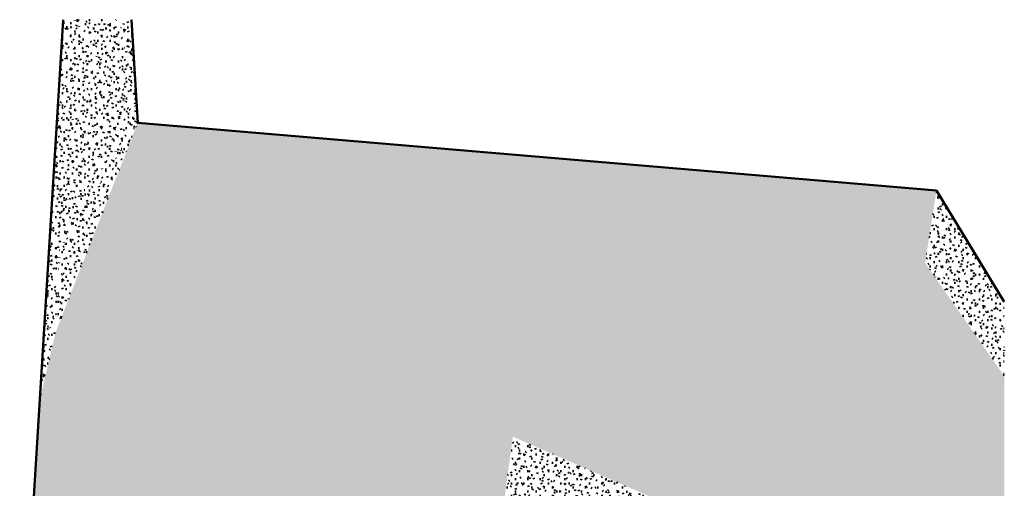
# Model space of a CAD drawing. Header units: millimetres. Extents: x -44271 to 51900, y -56710 to 25730.
# Tile 61 of 61: x 27675 to 51900, y 14203 to 25730. Entities that reach past the tile are written whole.
import ezdxf

# ---------------------------------------------------------------- set-up
doc = ezdxf.new("R2010")
doc.units = ezdxf.units.MM
doc.layers.add('A-DETL-MBND', color=5, linetype='Continuous', lineweight=50)

msp = doc.modelspace()

# ---------------------------------------------------------------- hatches: boundary and pattern name
at = {"layer": 'A-DETL-MBND'}
h = msp.add_hatch(dxfattribs=at)
h.set_pattern_fill('FP_239', color=256, style=0, pattern_type=2)
h.set_pattern_definition([(0.10552, (-13.74, 14.15), (406.03738, 102.25096), [33.498, -271.03, 33.498, -1895.181]), (0.10552, (-13.74, 14.15), (406.03738, 102.25096), [-338.026, -271.03, 33.498, -575.558, -1015.094]), (0.10552, (-13.74, 14.15), (406.03738, 102.25096), [-1218.113, 33.498, -271.03, 33.498, -677.068]), (0.10552, (-13.74, 14.15), (406.03738, 102.25096), [-1556.14, -169.521, 33.498, -474.049]), (120.028, (138.53, 65.18), (-290.92946, 300.3302), [33.47, -270.802, 33.47, -1893.588]), (120.028, (138.53, 65.18), (-290.92946, 300.3302), [-337.742, -270.802, 33.47, -575.075, -1014.241]), (120.028, (138.53, 65.18), (-290.92946, 300.3302), [-1217.089, 33.47, -270.802, 33.47, -676.499]), (120.028, (138.53, 65.18), (-290.92946, 300.3302), [-1554.831, -169.378, 33.47, -473.65]), (240.025, (189.28, 268.28), (-115.109, -402.58312), [33.523, -271.235, -1930.134]), (240.025, (189.28, 268.28), (-115.109, -402.58312), [-304.758, 33.523, -271.235, -1625.376]), (240.025, (189.28, 268.28), (-115.109, -402.58312), [-609.516, 33.523, -575.993, -1015.86]), (240.025, (189.28, 268.28), (-115.109, -402.58312), [-1219.032, 33.523, -271.235, -711.102]), (240.025, (189.28, 268.28), (-115.109, -402.58312), [-1523.79, 33.523, -169.649, -507.93]), (240.025, (189.28, 268.28), (-115.109, -402.58312), [-1726.962, 33.523, -474.407])])
h.paths.add_polyline_path([(30579.1, 23192.4), (29025.8, 25730.1), (28746.2, 25730.1), (28596.1, 23305.9), (29922.2, 23230)])
h = msp.add_hatch(dxfattribs=at)
h.set_pattern_fill('FP_249', color=256, style=0, pattern_type=2)
h.set_pattern_definition([(0.0941, (108.04, -27.75), (405.10663, 102.24347), [33.421, -270.409, 33.421, -1890.839]), (0.0941, (108.04, -27.75), (405.10663, 102.24347), [-337.252, -270.409, 33.421, -574.24, -1012.769]), (0.0941, (108.04, -27.75), (405.10663, 102.24347), [-1215.322, 33.421, -270.409, 33.421, -675.517]), (0.0941, (108.04, -27.75), (405.10663, 102.24347), [-1552.574, -169.132, 33.421, -472.963]), (119.95, (259.95, 23.29), (-290.26354, 300.6108), [33.472, -270.821, 33.472, -1893.719]), (119.95, (259.95, 23.29), (-290.26354, 300.6108), [-337.766, -270.821, 33.472, -575.114, -1014.311]), (119.95, (259.95, 23.29), (-290.26354, 300.6108), [-1217.173, 33.472, -270.821, 33.472, -676.546]), (119.95, (259.95, 23.29), (-290.26354, 300.6108), [-1554.939, -169.39, 33.472, -473.683]), (240.097, (310.59, 226.53), (-114.8466, -402.85615), [33.52, -271.206, -1929.93]), (240.097, (310.59, 226.53), (-114.8466, -402.85615), [-304.726, 33.52, -271.206, -1625.204]), (240.097, (310.59, 226.53), (-114.8466, -402.85615), [-609.452, 33.52, -575.932, -1015.753]), (240.097, (310.59, 226.53), (-114.8466, -402.85615), [-1218.903, 33.52, -271.206, -711.027]), (240.097, (310.59, 226.53), (-114.8466, -402.85615), [-1523.629, 33.52, -169.631, -507.876]), (240.097, (310.59, 226.53), (-114.8466, -402.85615), [-1726.78, 33.52, -474.357])])
h.paths.add_polyline_path([(30579.1, 23192.4), (30136.8, 25730.1), (29025.8, 25730.1), (29110.8, 25591.3)])
h = msp.add_hatch(dxfattribs=at)
h.set_pattern_fill('FP_240', color=256, style=0, pattern_type=2)
h.set_pattern_definition([(356.616, (10494.63, 1306.15), (334.61563, 81.43944), [27.654, -223.746, -1592.199]), (356.616, (10494.63, 1306.15), (334.61563, 81.43944), [-251.4, 27.654, -223.746, -1340.799]), (356.616, (10494.63, 1306.15), (334.61563, 81.43944), [-502.8, 27.654, -475.146, -838]), (356.616, (10494.63, 1306.15), (334.61563, 81.43944), [-1005.6, 27.654, -223.746, -586.6]), (356.616, (10494.63, 1306.15), (334.61563, 81.43944), [-1256.999, 27.654, -139.946, -419]), (356.616, (10494.63, 1306.15), (334.61563, 81.43944), [-1424.599, 27.654, -391.346]), (114.893, (10620.11, 1349.34), (-239.75385, 314.21899), [32.792, -265.315, -1888.008]), (114.893, (10620.11, 1349.34), (-239.75385, 314.21899), [-298.106, 32.792, -265.315, -1589.901]), (114.893, (10620.11, 1349.34), (-239.75385, 314.21899), [-596.213, 32.792, -563.421, -993.688]), (114.893, (10620.11, 1349.34), (-239.75385, 314.21899), [-1192.426, 32.792, -265.315, -695.582]), (114.893, (10620.11, 1349.34), (-239.75385, 314.21899), [-1490.532, 32.792, -165.946, -496.844]), (114.893, (10620.11, 1349.34), (-239.75385, 314.21899), [-1689.27, 32.792, -464.052]), (243.85, (10661.935, 1549.32), (-94.86058, -395.65915), [31.319, -253.396, -1803.194]), (243.85, (10661.935, 1549.32), (-94.86058, -395.65915), [-284.715, 31.319, -253.396, -1518.479]), (243.85, (10661.935, 1549.32), (-94.86058, -395.65915), [-569.43, 31.319, -538.111, -949.049]), (243.85, (10661.935, 1549.32), (-94.86058, -395.65915), [-1138.859, 31.319, -253.396, -664.335]), (243.85, (10661.935, 1549.32), (-94.86058, -395.65915), [-1423.574, 31.319, -158.491, -474.525]), (243.85, (10661.935, 1549.32), (-94.86058, -395.65915), [-1613.384, 31.319, -443.206])])
h.paths.add_polyline_path([(30579.1, 23192.4), (30348.6, 25730.1), (30136.8, 25730.1)])
h = msp.add_hatch(dxfattribs=at)
h.set_pattern_fill('FP_241', color=256, style=0, pattern_type=2)
h.set_pattern_definition([(359.95812, (2465.31, 22.27), (390.89216, 101.3143), [32.249, -260.92, 32.249, -1824.487]), (359.95812, (2465.31, 22.27), (390.89216, 101.3143), [-325.417, -260.92, 32.249, -554.089, -977.229]), (359.95812, (2465.31, 22.27), (390.89216, 101.3143), [-1172.675, 32.249, -260.92, 32.249, -651.812]), (359.95812, (2465.31, 22.27), (390.89216, 101.3143), [-1498.093, -163.197, 32.249, -456.366]), (119.034, (2611.9, 72.96), (-280.0741, 301.35816), [33.223, -268.804, 33.223, -1879.615]), (119.034, (2611.9, 72.96), (-280.0741, 301.35816), [-335.25, -268.804, 33.223, -570.831, -1006.757]), (119.034, (2611.9, 72.96), (-280.0741, 301.35816), [-1208.108, 33.223, -268.804, 33.223, -671.507]), (119.034, (2611.9, 72.96), (-280.0741, 301.35816), [-1543.358, -168.128, 33.223, -470.156]), (240.946, (2660.76, 276.12), (-110.81423, -402.67103), [33.202, -268.637, -1911.652]), (240.946, (2660.76, 276.12), (-110.81423, -402.67103), [-301.84, 33.202, -268.637, -1609.812]), (240.946, (2660.76, 276.12), (-110.81423, -402.67103), [-603.68, 33.202, -570.477, -1006.133]), (240.946, (2660.76, 276.12), (-110.81423, -402.67103), [-1207.359, 33.202, -268.637, -704.293]), (240.946, (2660.76, 276.12), (-110.81423, -402.67103), [-1509.199, 33.202, -168.024, -503.066]), (240.946, (2660.76, 276.12), (-110.81423, -402.67103), [-1710.425, 33.202, -469.864])])
h.paths.add_polyline_path([(30579.1, 23192.4), (30425.6, 25730.1), (30348.6, 25730.1), (30568.8, 23305.9)])
h = msp.add_hatch(dxfattribs=at)
h.set_pattern_fill('FP_251', color=256, style=0, pattern_type=2)
h.set_pattern_definition([(0.0051, (31.77, -1.41), (405.99397, 101.63607), [33.495, -271.001, 33.495, -1894.979]), (0.0051, (31.77, -1.41), (405.99397, 101.63607), [-337.99, -271.001, 33.495, -575.497, -1014.986]), (0.0051, (31.77, -1.41), (405.99397, 101.63607), [-1217.983, 33.495, -271.001, 33.495, -676.996]), (0.0051, (31.77, -1.41), (405.99397, 101.63607), [-1555.973, -169.503, 33.495, -473.998]), (119.977, (184.01, 49.4), (-290.89997, 301.12366), [33.518, -271.194, 33.518, -1896.323]), (119.977, (184.01, 49.4), (-290.89997, 301.12366), [-338.23, -271.194, 33.518, -575.905, -1015.706]), (119.977, (184.01, 49.4), (-290.89997, 301.12366), [-1218.847, 33.518, -271.194, 33.518, -677.476]), (119.977, (184.01, 49.4), (-290.89997, 301.12366), [-1557.077, -169.623, 33.518, -474.335]), (240.026, (234.76, 252.61), (-115.09685, -402.7624), [33.521, -271.214, -1929.99]), (240.026, (234.76, 252.61), (-115.09685, -402.7624), [-304.735, 33.521, -271.214, -1625.255]), (240.026, (234.76, 252.61), (-115.09685, -402.7624), [-609.47, 33.521, -575.95, -1015.784]), (240.026, (234.76, 252.61), (-115.09685, -402.7624), [-1218.941, 33.521, -271.214, -711.049]), (240.026, (234.76, 252.61), (-115.09685, -402.7624), [-1523.676, 33.521, -169.636, -507.892]), (240.026, (234.76, 252.61), (-115.09685, -402.7624), [-1726.833, 33.521, -474.371])])
h.paths.add_polyline_path([(28870.4, 21027.5), (30579.1, 23192.4), (28596.1, 23305.9), (28509.2, 21902.1), (28851.5, 21073.2)])
h = msp.add_hatch(dxfattribs=at)
h.set_pattern_fill('FP_250', color=256, style=0, pattern_type=2)
h.set_pattern_definition([(359.91166, (98.21, 47.7), (405.7561, 100.93652), [33.475, -270.843, 33.475, -1893.87]), (359.91166, (98.21, 47.7), (405.7561, 100.93652), [-337.793, -270.843, 33.475, -575.16, -1014.392]), (359.91166, (98.21, 47.7), (405.7561, 100.93652), [-1217.271, 33.475, -270.843, 33.475, -676.6]), (359.91166, (98.21, 47.7), (405.7561, 100.93652), [-1555.063, -169.404, 33.475, -473.721]), (119.948, (250.37, 98.24), (-290.7272, 301.488), [33.528, -271.269, -1930.381]), (119.948, (250.37, 98.24), (-290.7272, 301.488), [-304.797, 33.528, -271.269, -1625.584]), (119.948, (250.37, 98.24), (-290.7272, 301.488), [-609.594, 33.528, -576.066, -1015.99]), (119.948, (250.37, 98.24), (-290.7272, 301.488), [-1219.188, 33.528, -271.269, -711.193]), (119.948, (250.37, 98.24), (-290.7272, 301.488), [-1523.985, 33.528, -169.67, -507.995]), (119.948, (250.37, 98.24), (-290.7272, 301.488), [-1727.183, 33.528, -474.467]), (240.008, (301.09, 301.29), (-115.02882, -402.42515), [33.483, -270.908, -1927.807]), (240.008, (301.09, 301.29), (-115.02882, -402.42515), [-304.391, 33.483, -270.908, -1623.416]), (240.008, (301.09, 301.29), (-115.02882, -402.42515), [-608.781, 33.483, -575.298, -1014.635]), (240.008, (301.09, 301.29), (-115.02882, -402.42515), [-1217.562, 33.483, -270.908, -710.245]), (240.008, (301.09, 301.29), (-115.02882, -402.42515), [-1521.953, 33.483, -169.444, -507.318]), (240.008, (301.09, 301.29), (-115.02882, -402.42515), [-1724.88, 33.483, -473.835])])
h.paths.add_polyline_path([(28556.8, 18033.9), (30579.1, 23192.4), (28650.6, 20054.5)])
h = msp.add_hatch(dxfattribs=at)
h.set_pattern_fill('FP_270', color=256, style=0, pattern_type=2)
h.set_pattern_definition([(359.9107, (113.86, 46.95), (405.63383, 100.93484), [33.465, -270.761, -1926.764]), (359.9107, (113.86, 46.95), (405.63383, 100.93484), [-304.226, 33.465, -270.761, -1622.538]), (359.9107, (113.86, 46.95), (405.63383, 100.93484), [-608.452, 33.465, -574.987, -1014.087]), (359.9107, (113.86, 46.95), (405.63383, 100.93484), [-1216.904, 33.465, -270.761, -709.861]), (359.9107, (113.86, 46.95), (405.63383, 100.93484), [-1521.13, 33.465, -169.352, -507.043]), (359.9107, (113.86, 46.95), (405.63383, 100.93484), [-1723.947, 33.465, -473.578]), (119.939, (265.97, 97.5), (-290.63982, 301.50824), [33.527, -271.262, 33.527, -1896.8]), (119.939, (265.97, 97.5), (-290.63982, 301.50824), [-338.315, -271.262, 33.527, -576.05, -1015.961]), (119.939, (265.97, 97.5), (-290.63982, 301.50824), [-1219.154, 33.527, -271.262, 33.527, -677.646]), (119.939, (265.97, 97.5), (-290.63982, 301.50824), [-1557.469, -169.666, 33.527, -474.454]), (240.017, (316.67, 300.55), (-114.9908, -402.44485), [33.482, -270.896, -1927.725]), (240.017, (316.67, 300.55), (-114.9908, -402.44485), [-304.378, 33.482, -270.896, -1623.347]), (240.017, (316.67, 300.55), (-114.9908, -402.44485), [-608.755, 33.482, -575.274, -1014.592]), (240.017, (316.67, 300.55), (-114.9908, -402.44485), [-1217.51, 33.482, -270.896, -710.214]), (240.017, (316.67, 300.55), (-114.9908, -402.44485), [-1521.888, 33.482, -169.437, -507.296]), (240.017, (316.67, 300.55), (-114.9908, -402.44485), [-1724.806, 33.482, -473.814])])
h.paths.add_polyline_path([(39809.9, 15472.2), (30579.1, 23192.4), (28556.8, 18033.9)])
h = msp.add_hatch(dxfattribs=at)
h.set_pattern_fill('FP_246', color=256, style=0, pattern_type=2)
h.set_pattern_definition([(1.495, (289.2, -286.87), (401.15723, 110.74577), [33.107, -267.864, -1906.145]), (1.495, (289.2, -286.87), (401.15723, 110.74577), [-300.97, 33.107, -267.864, -1605.175]), (1.495, (289.2, -286.87), (401.15723, 110.74577), [-601.941, 33.107, -568.834, -1003.234]), (1.495, (289.2, -286.87), (401.15723, 110.74577), [-1203.881, 33.107, -267.864, -702.264]), (1.495, (289.2, -286.87), (401.15723, 110.74577), [-1504.851, 33.107, -167.54, -501.617]), (1.495, (289.2, -286.87), (401.15723, 110.74577), [-1705.498, 33.107, -468.51]), (120.381, (439.64, -232.8), (-287.42992, 289.73033), [32.719, -264.726, -1883.821]), (120.381, (439.64, -232.8), (-287.42992, 289.73033), [-297.445, 32.719, -264.726, -1586.376]), (120.381, (439.64, -232.8), (-287.42992, 289.73033), [-594.891, 32.719, -562.172, -991.485]), (120.381, (439.64, -232.8), (-287.42992, 289.73033), [-1189.782, 32.719, -264.726, -694.039]), (120.381, (439.64, -232.8), (-287.42992, 289.73033), [-1487.227, 32.719, -165.578, -495.742]), (120.381, (439.64, -232.8), (-287.42992, 289.73033), [-1685.524, 32.719, -463.023]), (240.367, (489.78, -30.94), (-113.7225, -400.47473), [33.467, -270.778, -1926.884]), (240.367, (489.78, -30.94), (-113.7225, -400.47473), [-304.245, 33.467, -270.778, -1622.639]), (240.367, (489.78, -30.94), (-113.7225, -400.47473), [-608.49, 33.467, -575.023, -1014.15]), (240.367, (489.78, -30.94), (-113.7225, -400.47473), [-1216.98, 33.467, -270.778, -709.905]), (240.367, (489.78, -30.94), (-113.7225, -400.47473), [-1521.224, 33.467, -169.363, -507.075]), (240.367, (489.78, -30.94), (-113.7225, -400.47473), [-1724.054, 33.467, -473.608])])
h.paths.add_polyline_path([(28650.6, 20054.5), (30579.1, 23192.4), (28870.4, 21027.5), (28655.9, 20078.1)])
h = msp.add_hatch(dxfattribs=at)
h.set_pattern_fill('FP_285', color=256, style=0, pattern_type=2)
h.set_pattern_definition([(359.9793, (46.62, 7.7), (405.95668, 101.45034), [33.491, -270.976, 33.491, -1894.803]), (359.9793, (46.62, 7.7), (405.95668, 101.45034), [-337.959, -270.976, 33.491, -575.444, -1014.892]), (359.9793, (46.62, 7.7), (405.95668, 101.45034), [-1217.87, 33.491, -270.976, 33.491, -676.933]), (359.9793, (46.62, 7.7), (405.95668, 101.45034), [-1555.829, -169.487, 33.491, -473.954]), (119.969, (198.86, 58.45), (-290.87313, 301.2467), [33.523, -271.234, 33.523, -1896.609]), (119.969, (198.86, 58.45), (-290.87313, 301.2467), [-338.281, -271.234, 33.523, -575.992, -1015.859]), (119.969, (198.86, 58.45), (-290.87313, 301.2467), [-1219.031, 33.523, -271.234, 33.523, -677.578]), (119.969, (198.86, 58.45), (-290.87313, 301.2467), [-1557.312, -169.648, 33.523, -474.406]), (240.021, (249.6, 261.62), (-115.08712, -402.69858), [33.513, -271.15, -1929.529]), (240.021, (249.6, 261.62), (-115.08712, -402.69858), [-304.662, 33.513, -271.15, -1624.866]), (240.021, (249.6, 261.62), (-115.08712, -402.69858), [-609.325, 33.513, -575.812, -1015.541]), (240.021, (249.6, 261.62), (-115.08712, -402.69858), [-1218.65, 33.513, -271.15, -710.879]), (240.021, (249.6, 261.62), (-115.08712, -402.69858), [-1523.312, 33.513, -169.595, -507.771]), (240.021, (249.6, 261.62), (-115.08712, -402.69858), [-1726.421, 33.513, -474.258])])
h.paths.add_polyline_path([(39809.9, 15472.2), (50231.2, 21528.7), (30579.1, 23192.4), (39405.7, 15810.3)])
h = msp.add_hatch(dxfattribs=at)
h.set_pattern_fill('FP_247', color=256, style=0, pattern_type=2)
h.set_pattern_definition([(359.8712, (292.87, 62.57), (404.27832, 100.66644), [33.353, -269.857, -1920.329]), (359.8712, (292.87, 62.57), (404.27832, 100.66644), [-303.21, 33.353, -269.857, -1617.119]), (359.8712, (292.87, 62.57), (404.27832, 100.66644), [-606.42, 33.353, -573.066, -1010.699]), (359.8712, (292.87, 62.57), (404.27832, 100.66644), [-1212.839, 33.353, -269.857, -707.489]), (359.8712, (292.87, 62.57), (404.27832, 100.66644), [-1516.049, 33.353, -168.787, -505.35]), (359.8712, (292.87, 62.57), (404.27832, 100.66644), [-1718.189, 33.353, -471.997]), (119.844, (444.47, 113.02), (-289.6661, 301.7333), [33.511, -271.133, -1929.41]), (119.844, (444.47, 113.02), (-289.6661, 301.7333), [-304.644, 33.511, -271.133, -1624.766]), (119.844, (444.47, 113.02), (-289.6661, 301.7333), [-609.287, 33.511, -575.776, -1015.479]), (119.844, (444.47, 113.02), (-289.6661, 301.7333), [-1218.574, 33.511, -271.133, -710.835]), (119.844, (444.47, 113.02), (-289.6661, 301.7333), [-1523.218, 33.511, -169.585, -507.739]), (119.844, (444.47, 113.02), (-289.6661, 301.7333), [-1726.314, 33.511, -474.229]), (240.092, (495.01, 316.06), (-114.60834, -402.3989), [33.446, -270.607, -1925.666]), (240.092, (495.01, 316.06), (-114.60834, -402.3989), [-304.053, 33.446, -270.607, -1621.614]), (240.092, (495.01, 316.06), (-114.60834, -402.3989), [-608.105, 33.446, -574.659, -1013.509]), (240.092, (495.01, 316.06), (-114.60834, -402.3989), [-1216.21, 33.446, -270.607, -709.456]), (240.092, (495.01, 316.06), (-114.60834, -402.3989), [-1520.263, 33.446, -169.256, -506.754]), (240.092, (495.01, 316.06), (-114.60834, -402.3989), [-1722.965, 33.446, -473.309])])
h.paths.add_polyline_path([(28870.4, 21027.5), (28509.2, 21902.1), (28470, 21270.6), (28650.6, 21160.9)])
h = msp.add_hatch(dxfattribs=at)
h.set_pattern_fill('FP_280', color=256, style=0, pattern_type=2)
h.set_pattern_definition([(0.26462, (122.67, -81.53), (404.99516, 103.31456), [33.412, -270.337, -1923.748]), (0.26462, (122.67, -81.53), (404.99516, 103.31456), [-303.75, 33.412, -270.337, -1619.998]), (0.26462, (122.67, -81.53), (404.99516, 103.31456), [-607.499, 33.412, -574.087, -1012.499]), (0.26462, (122.67, -81.53), (404.99516, 103.31456), [-1214.999, 33.412, -270.337, -708.749]), (0.26462, (122.67, -81.53), (404.99516, 103.31456), [-1518.748, 33.412, -169.087, -506.249]), (0.26462, (122.67, -81.53), (404.99516, 103.31456), [-1721.248, 33.412, -472.837]), (120.018, (274.54, -30.1), (-290.17964, 299.35181), [33.394, -270.184, -1922.661]), (120.018, (274.54, -30.1), (-290.17964, 299.35181), [-303.578, 33.394, -270.184, -1619.083]), (120.018, (274.54, -30.1), (-290.17964, 299.35181), [-607.156, 33.394, -573.763, -1011.927]), (120.018, (274.54, -30.1), (-290.17964, 299.35181), [-1214.312, 33.394, -270.184, -708.349]), (120.018, (274.54, -30.1), (-290.17964, 299.35181), [-1517.89, 33.394, -168.992, -505.963]), (120.018, (274.54, -30.1), (-290.17964, 299.35181), [-1720.276, 33.394, -472.57]), (240.114, (325.16, 173.02), (-114.81122, -402.66537), [33.527, -271.266, -1930.359]), (240.114, (325.16, 173.02), (-114.81122, -402.66537), [-304.794, 33.527, -271.266, -1625.566]), (240.114, (325.16, 173.02), (-114.81122, -402.66537), [-609.587, 33.527, -576.06, -1015.978]), (240.114, (325.16, 173.02), (-114.81122, -402.66537), [-1219.174, 33.527, -271.266, -711.185]), (240.114, (325.16, 173.02), (-114.81122, -402.66537), [-1523.968, 33.527, -169.668, -507.989]), (240.114, (325.16, 173.02), (-114.81122, -402.66537), [-1727.163, 33.527, -474.462])])
h.paths.add_polyline_path([(39809.9, 15472.2), (49950.8, 19744.3), (50231.2, 21528.7), (39878.2, 15511.9)])
h = msp.add_hatch(dxfattribs=at)
h.set_pattern_fill('FP_282', color=256, style=0, pattern_type=2)
h.set_pattern_definition([(359.85703, (561.64, 185.08), (404.87016, 100.54804), [33.402, -270.252, -1923.138]), (359.85703, (561.64, 185.08), (404.87016, 100.54804), [-303.653, 33.402, -270.252, -1619.485]), (359.85703, (561.64, 185.08), (404.87016, 100.54804), [-607.307, 33.402, -573.905, -1012.178]), (359.85703, (561.64, 185.08), (404.87016, 100.54804), [-1214.614, 33.402, -270.252, -708.525]), (359.85703, (561.64, 185.08), (404.87016, 100.54804), [-1518.267, 33.402, -169.034, -506.089]), (359.85703, (561.64, 185.08), (404.87016, 100.54804), [-1720.703, 33.402, -472.687]), (119.881, (713.46, 235.48), (-290.0911, 301.75413), [33.522, -271.226, -1930.07]), (119.881, (713.46, 235.48), (-290.0911, 301.75413), [-304.748, 33.522, -271.226, -1625.322]), (119.881, (713.46, 235.48), (-290.0911, 301.75413), [-609.496, 33.522, -575.973, -1015.826]), (119.881, (713.46, 235.48), (-290.0911, 301.75413), [-1218.991, 33.522, -271.226, -711.078]), (119.881, (713.46, 235.48), (-290.0911, 301.75413), [-1523.739, 33.522, -169.643, -507.913]), (119.881, (713.46, 235.48), (-290.0911, 301.75413), [-1726.905, 33.522, -474.391]), (240.048, (764.07, 438.47), (-114.77564, -402.30122), [33.45, -270.641, -1925.91]), (240.048, (764.07, 438.47), (-114.77564, -402.30122), [-304.091, 33.45, -270.641, -1621.819]), (240.048, (764.07, 438.47), (-114.77564, -402.30122), [-608.182, 33.45, -574.732, -1013.637]), (240.048, (764.07, 438.47), (-114.77564, -402.30122), [-1216.364, 33.45, -270.641, -709.546]), (240.048, (764.07, 438.47), (-114.77564, -402.30122), [-1520.456, 33.45, -169.277, -506.819]), (240.048, (764.07, 438.47), (-114.77564, -402.30122), [-1723.183, 33.45, -473.369])])
h.paths.add_polyline_path([(51899.6, 16960.6), (51899.6, 18789), (50231.2, 21528.7), (49950.8, 19744.3), (51081.7, 18128.9)])
h = msp.add_hatch(dxfattribs=at)
h.set_pattern_fill('FP_245', color=256, style=0, pattern_type=2)
h.set_pattern_definition([(359.2302, (796.2, 507.93), (402.18685, 95.7602), [33.183, -268.484, -1910.559]), (359.2302, (796.2, 507.93), (402.18685, 95.7602), [-301.667, 33.183, -268.484, -1608.892]), (359.2302, (796.2, 507.93), (402.18685, 95.7602), [-603.334, 33.183, -570.151, -1005.557]), (359.2302, (796.2, 507.93), (402.18685, 95.7602), [-1206.669, 33.183, -268.484, -703.89]), (359.2302, (796.2, 507.93), (402.18685, 95.7602), [-1508.336, 33.183, -167.928, -502.779]), (359.2302, (796.2, 507.93), (402.18685, 95.7602), [-1709.447, 33.183, -469.595]), (119.659, (947.02, 556.48), (-288.17054, 303.73057), [33.527, -271.262, -1930.327]), (119.659, (947.02, 556.48), (-288.17054, 303.73057), [-304.789, 33.527, -271.262, -1625.539]), (119.659, (947.02, 556.48), (-288.17054, 303.73057), [-609.577, 33.527, -576.05, -1015.962]), (119.659, (947.02, 556.48), (-288.17054, 303.73057), [-1219.154, 33.527, -271.262, -711.173]), (119.659, (947.02, 556.48), (-288.17054, 303.73057), [-1523.943, 33.527, -169.666, -507.981]), (119.659, (947.02, 556.48), (-288.17054, 303.73057), [-1727.135, 33.527, -474.454]), (239.96, (997.3, 758.13), (-114.0153, -399.4917), [33.14, -268.133, -1908.064]), (239.96, (997.3, 758.13), (-114.0153, -399.4917), [-301.273, 33.14, -268.133, -1606.791]), (239.96, (997.3, 758.13), (-114.0153, -399.4917), [-602.547, 33.14, -569.406, -1004.244]), (239.96, (997.3, 758.13), (-114.0153, -399.4917), [-1205.093, 33.14, -268.133, -702.971]), (239.96, (997.3, 758.13), (-114.0153, -399.4917), [-1506.366, 33.14, -167.709, -502.122]), (239.96, (997.3, 758.13), (-114.0153, -399.4917), [-1707.215, 33.14, -468.982])])
h.paths.add_polyline_path([(28650.6, 20054.5), (28870.4, 21027.5), (28470, 21270.6), (28422, 20495.3), (28556.8, 20235.4)])
h = msp.add_hatch(dxfattribs=at)
h.set_pattern_fill('FP_248', color=256, style=0, pattern_type=2)
h.set_pattern_definition([(359.98492, (4.25, 8.74), (406.37372, 101.46605), [33.526, -271.255, 33.526, -1896.751]), (359.98492, (4.25, 8.74), (406.37372, 101.46605), [-338.306, -271.255, 33.526, -576.035, -1015.935]), (359.98492, (4.25, 8.74), (406.37372, 101.46605), [-1219.122, 33.526, -271.255, 33.526, -677.629]), (359.98492, (4.25, 8.74), (406.37372, 101.46605), [-1557.428, -169.661, 33.526, -474.442]), (120.001, (156.64, 59.49), (-291.16802, 301.14962), [33.524, -271.244, -1930.197]), (120.001, (156.64, 59.49), (-291.16802, 301.14962), [-304.768, 33.524, -271.244, -1625.429]), (120.001, (156.64, 59.49), (-291.16802, 301.14962), [-609.536, 33.524, -576.012, -1015.893]), (120.001, (156.64, 59.49), (-291.16802, 301.14962), [-1219.072, 33.524, -271.244, -711.125]), (120.001, (156.64, 59.49), (-291.16802, 301.14962), [-1523.84, 33.524, -169.654, -507.947]), (120.001, (156.64, 59.49), (-291.16802, 301.14962), [-1727.019, 33.524, -474.422]), (239.991, (207.44, 262.62), (-115.20506, -402.6134), [33.517, -271.182, 33.517, -1896.241]), (239.991, (207.44, 262.62), (-115.20506, -402.6134), [-338.215, -271.182, 33.517, -575.88, -1015.662]), (239.991, (207.44, 262.62), (-115.20506, -402.6134), [-1218.794, 33.517, -271.182, 33.517, -677.446]), (239.991, (207.44, 262.62), (-115.20506, -402.6134), [-1557.01, -169.616, 33.517, -474.314])])
h.paths.add_polyline_path([(28650.6, 20054.5), (28422, 20495.3), (28396.2, 20078.1), (28556.8, 20063.2)])
h = msp.add_hatch(dxfattribs=at)
h.set_pattern_fill('FP_244', color=256, style=0, pattern_type=2)
h.set_pattern_definition([(359.97996, (6.13, 15.18), (406.3715, 101.41387), [33.526, -271.253, -1930.264]), (359.97996, (6.13, 15.18), (406.3715, 101.41387), [-304.778, 33.526, -271.253, -1625.485]), (359.97996, (6.13, 15.18), (406.3715, 101.41387), [-609.557, 33.526, -576.031, -1015.928]), (359.97996, (6.13, 15.18), (406.3715, 101.41387), [-1219.114, 33.526, -271.253, -711.15]), (359.97996, (6.13, 15.18), (406.3715, 101.41387), [-1523.892, 33.526, -169.66, -507.964]), (359.97996, (6.13, 15.18), (406.3715, 101.41387), [-1727.078, 33.526, -474.439]), (120.004, (158.52, 65.91), (-291.1675, 301.12415), [33.522, -271.22, -1930.031]), (120.004, (158.52, 65.91), (-291.1675, 301.12415), [-304.742, 33.522, -271.22, -1625.289]), (120.004, (158.52, 65.91), (-291.1675, 301.12415), [-609.484, 33.522, -575.962, -1015.806]), (120.004, (158.52, 65.91), (-291.1675, 301.12415), [-1218.967, 33.522, -271.22, -711.064]), (120.004, (158.52, 65.91), (-291.1675, 301.12415), [-1523.709, 33.522, -169.64, -507.903]), (120.004, (158.52, 65.91), (-291.1675, 301.12415), [-1726.87, 33.522, -474.381]), (239.986, (209.32, 269), (-115.20355, -402.5379), [33.511, -271.138, -1929.447]), (239.986, (209.32, 269), (-115.20355, -402.5379), [-304.649, 33.511, -271.138, -1624.797]), (239.986, (209.32, 269), (-115.20355, -402.5379), [-609.299, 33.511, -575.788, -1015.498]), (239.986, (209.32, 269), (-115.20355, -402.5379), [-1218.598, 33.511, -271.138, -710.849]), (239.986, (209.32, 269), (-115.20355, -402.5379), [-1523.247, 33.511, -169.588, -507.749]), (239.986, (209.32, 269), (-115.20355, -402.5379), [-1726.347, 33.511, -474.238])])
h.paths.add_polyline_path([(28556.8, 18033.9), (28650.6, 20054.5), (28396.2, 20078.1), (28283.4, 18257.3), (28540.2, 18047.4)])
h = msp.add_hatch(dxfattribs=at)
h.set_pattern_fill('FP_283', color=256, style=0, pattern_type=2)
h.set_pattern_definition([(0.03156, (90.36, -12.24), (405.57698, 101.81942), [33.46, -270.722, 33.46, -1893.029]), (0.03156, (90.36, -12.24), (405.57698, 101.81942), [-337.643, -270.722, 33.46, -574.905, -1013.942]), (0.03156, (90.36, -12.24), (405.57698, 101.81942), [-1216.73, 33.46, -270.722, 33.46, -676.299]), (0.03156, (90.36, -12.24), (405.57698, 101.81942), [-1554.373, -169.328, 33.46, -473.511]), (119.959, (242.45, 38.64), (-290.60093, 300.97852), [33.502, -271.063, -1928.909]), (119.959, (242.45, 38.64), (-290.60093, 300.97852), [-304.565, 33.502, -271.063, -1624.345]), (119.959, (242.45, 38.64), (-290.60093, 300.97852), [-609.129, 33.502, -575.627, -1015.215]), (119.959, (242.45, 38.64), (-290.60093, 300.97852), [-1218.259, 33.502, -271.063, -710.651]), (119.959, (242.45, 38.64), (-290.60093, 300.97852), [-1522.823, 33.502, -169.541, -507.608]), (119.959, (242.45, 38.64), (-290.60093, 300.97852), [-1725.866, 33.502, -474.106]), (240.057, (293.14, 241.86), (-114.98054, -402.8007), [33.518, -271.192, -1929.829]), (240.057, (293.14, 241.86), (-114.98054, -402.8007), [-304.71, 33.518, -271.192, -1625.119]), (240.057, (293.14, 241.86), (-114.98054, -402.8007), [-609.42, 33.518, -575.902, -1015.699]), (240.057, (293.14, 241.86), (-114.98054, -402.8007), [-1218.839, 33.518, -271.192, -710.99]), (240.057, (293.14, 241.86), (-114.98054, -402.8007), [-1523.549, 33.518, -169.622, -507.85]), (240.057, (293.14, 241.86), (-114.98054, -402.8007), [-1726.689, 33.518, -474.332])])
h.paths.add_polyline_path([(43306.2, 13944), (49950.8, 19744.3), (39809.9, 15472.2), (41894.5, 14561)])
h = msp.add_hatch(dxfattribs=at)
h.set_pattern_fill('FP_284', color=256, style=0, pattern_type=2)
h.set_pattern_definition([(359.95575, (2.72, 6.94), (406.33827, 101.18621), [33.523, -271.231, 33.523, -1896.586]), (359.95575, (2.72, 6.94), (406.33827, 101.18621), [-338.277, -271.231, 33.523, -575.985, -1015.847]), (359.95575, (2.72, 6.94), (406.33827, 101.18621), [-1219.016, 33.523, -271.231, 33.523, -677.57]), (359.95575, (2.72, 6.94), (406.33827, 101.18621), [-1557.293, -169.646, 33.523, -474.4]), (120.01, (155.1, 57.57), (-291.14575, 301.07939), [33.513, -271.152, 33.513, -1896.031]), (120.01, (155.1, 57.57), (-291.14575, 301.07939), [-338.178, -271.152, 33.513, -575.817, -1015.55]), (120.01, (155.1, 57.57), (-291.14575, 301.07939), [-1218.66, 33.513, -271.152, 33.513, -677.372]), (120.01, (155.1, 57.57), (-291.14575, 301.07939), [-1556.838, -169.597, 33.513, -474.262]), (239.968, (205.89, 260.53), (-115.1961, -402.26606), [33.491, -270.97, -1928.254]), (239.968, (205.89, 260.53), (-115.1961, -402.26606), [-304.461, 33.491, -270.97, -1623.793]), (239.968, (205.89, 260.53), (-115.1961, -402.26606), [-608.922, 33.491, -575.432, -1014.87]), (239.968, (205.89, 260.53), (-115.1961, -402.26606), [-1217.845, 33.491, -270.97, -710.409]), (239.968, (205.89, 260.53), (-115.1961, -402.26606), [-1522.306, 33.491, -169.483, -507.435]), (239.968, (205.89, 260.53), (-115.1961, -402.26606), [-1725.28, 33.491, -473.944])])
h.paths.add_polyline_path([(51899.6, 9330.7), (51899.6, 16960.6), (49950.8, 19744.3), (43306.2, 13944), (50231.2, 10226.3)])
h = msp.add_hatch(dxfattribs=at)
h.set_pattern_fill('FP_242', color=256, style=0, pattern_type=2)
h.set_pattern_definition([(359.95798, (16.91, 33.84), (406.32535, 101.22703), [33.522, -271.222, -1930.047]), (359.95798, (16.91, 33.84), (406.32535, 101.22703), [-304.744, 33.522, -271.222, -1625.303]), (359.95798, (16.91, 33.84), (406.32535, 101.22703), [-609.488, 33.522, -575.967, -1015.814]), (359.95798, (16.91, 33.84), (406.32535, 101.22703), [-1218.977, 33.522, -271.222, -711.07]), (359.95798, (16.91, 33.84), (406.32535, 101.22703), [-1523.721, 33.522, -169.641, -507.907]), (359.95798, (16.91, 33.84), (406.32535, 101.22703), [-1726.884, 33.522, -474.385]), (120.003, (169.29, 84.49), (-291.13366, 301.14573), [33.519, -271.196, -1929.862]), (120.003, (169.29, 84.49), (-291.13366, 301.14573), [-304.715, 33.519, -271.196, -1625.147]), (120.003, (169.29, 84.49), (-291.13366, 301.14573), [-609.43, 33.519, -575.911, -1015.717]), (120.003, (169.29, 84.49), (-291.13366, 301.14573), [-1218.86, 33.519, -271.196, -711.002]), (120.003, (169.29, 84.49), (-291.13366, 301.14573), [-1523.575, 33.519, -169.625, -507.858]), (120.003, (169.29, 84.49), (-291.13366, 301.14573), [-1726.719, 33.519, -474.34]), (239.976, (220.08, 287.51), (-115.18887, -402.37282), [33.497, -271.024, -1928.636]), (239.976, (220.08, 287.51), (-115.18887, -402.37282), [-304.521, 33.497, -271.024, -1624.115]), (239.976, (220.08, 287.51), (-115.18887, -402.37282), [-609.043, 33.497, -575.546, -1015.072]), (239.976, (220.08, 287.51), (-115.18887, -402.37282), [-1218.086, 33.497, -271.024, -710.55]), (239.976, (220.08, 287.51), (-115.18887, -402.37282), [-1522.607, 33.497, -169.517, -507.536]), (239.976, (220.08, 287.51), (-115.18887, -402.37282), [-1725.622, 33.497, -474.038])])
h.paths.add_polyline_path([(28556.8, 18033.9), (28283.4, 18257.3), (28270.4, 18047.4), (28283.4, 18046.8)])
h = msp.add_hatch(dxfattribs=at)
h.set_pattern_fill('FP_264', color=256, style=0, pattern_type=2)
h.set_pattern_definition([(0.00286, (199.73, -1.22), (404.74293, 101.6202), [33.391, -270.166, 33.391, -1889.136]), (0.00286, (199.73, -1.22), (404.74293, 101.6202), [-336.948, -270.166, 33.391, -573.723, -1011.857]), (0.00286, (199.73, -1.22), (404.74293, 101.6202), [-1214.228, 33.391, -270.166, 33.391, -674.908]), (0.00286, (199.73, -1.22), (404.74293, 101.6202), [-1551.176, -168.98, 33.391, -472.537]), (119.899, (351.51, 49.59), (-289.99868, 301.1408), [33.493, -270.99, -1928.393]), (119.899, (351.51, 49.59), (-289.99868, 301.1408), [-304.483, 33.493, -270.99, -1623.91]), (119.899, (351.51, 49.59), (-289.99868, 301.1408), [-608.966, 33.493, -575.473, -1014.944]), (119.899, (351.51, 49.59), (-289.99868, 301.1408), [-1217.932, 33.493, -270.99, -710.461]), (119.899, (351.51, 49.59), (-289.99868, 301.1408), [-1522.416, 33.493, -169.496, -507.472]), (119.899, (351.51, 49.59), (-289.99868, 301.1408), [-1725.404, 33.493, -473.979]), (240.102, (402.1, 252.8), (-114.74156, -402.7587), [33.495, -271.002, -1928.476]), (240.102, (402.1, 252.8), (-114.74156, -402.7587), [-304.496, 33.495, -271.002, -1623.98]), (240.102, (402.1, 252.8), (-114.74156, -402.7587), [-608.993, 33.495, -575.498, -1014.988]), (240.102, (402.1, 252.8), (-114.74156, -402.7587), [-1217.985, 33.495, -271.002, -710.491]), (240.102, (402.1, 252.8), (-114.74156, -402.7587), [-1522.481, 33.495, -169.503, -507.494]), (240.102, (402.1, 252.8), (-114.74156, -402.7587), [-1725.479, 33.495, -473.999])])
h.paths.add_polyline_path([(32811.1, 6954.1), (28556.8, 18033.9), (28166.2, 16365.1), (27773.2, 10019), (32456.4, 7169.9)])
h = msp.add_hatch(dxfattribs=at)
h.set_pattern_fill('FP_243', color=256, style=0, pattern_type=2)
h.set_pattern_definition([(359.98297, (8.32, 7.53), (406.33318, 101.46523), [33.522, -271.227, 33.522, -1896.561]), (359.98297, (8.32, 7.53), (406.33318, 101.46523), [-338.272, -271.227, 33.522, -575.977, -1015.833]), (359.98297, (8.32, 7.53), (406.33318, 101.46523), [-1219, 33.522, -271.227, 33.522, -677.561]), (359.98297, (8.32, 7.53), (406.33318, 101.46523), [-1557.272, -169.644, 33.522, -474.394]), (119.995, (160.69, 58.28), (-291.14028, 301.1987), [33.528, -271.268, -1930.374]), (119.995, (160.69, 58.28), (-291.14028, 301.1987), [-304.796, 33.528, -271.268, -1625.578]), (119.995, (160.69, 58.28), (-291.14028, 301.1987), [-609.592, 33.528, -576.064, -1015.987]), (119.995, (160.69, 58.28), (-291.14028, 301.1987), [-1219.184, 33.528, -271.268, -711.191]), (119.995, (160.69, 58.28), (-291.14028, 301.1987), [-1523.98, 33.528, -169.67, -507.993]), (119.995, (160.69, 58.28), (-291.14028, 301.1987), [-1727.177, 33.528, -474.466]), (239.996, (211.49, 261.44), (-115.19653, -402.6635), [33.519, -271.199, -1929.877]), (239.996, (211.49, 261.44), (-115.19653, -402.6635), [-304.717, 33.519, -271.199, -1625.16]), (239.996, (211.49, 261.44), (-115.19653, -402.6635), [-609.435, 33.519, -575.916, -1015.725]), (239.996, (211.49, 261.44), (-115.19653, -402.6635), [-1218.87, 33.519, -271.199, -711.007]), (239.996, (211.49, 261.44), (-115.19653, -402.6635), [-1523.587, 33.519, -169.626, -507.862]), (239.996, (211.49, 261.44), (-115.19653, -402.6635), [-1726.732, 33.519, -474.344])])
h.paths.add_polyline_path([(28166.2, 16365.1), (28556.8, 18033.9), (28270.4, 18047.4)])
h = msp.add_hatch(dxfattribs=at)
h.set_pattern_fill('FP_271', color=256, style=0, pattern_type=2)
h.set_pattern_definition([(0.0457, (44.94, -13.13), (405.84682, 101.91181), [33.482, -270.903, -1927.772]), (0.0457, (44.94, -13.13), (405.84682, 101.91181), [-304.385, 33.482, -270.903, -1623.387]), (0.0457, (44.94, -13.13), (405.84682, 101.91181), [-608.77, 33.482, -575.288, -1014.617]), (0.0457, (44.94, -13.13), (405.84682, 101.91181), [-1217.54, 33.482, -270.903, -710.232]), (0.0457, (44.94, -13.13), (405.84682, 101.91181), [-1521.925, 33.482, -169.441, -507.308]), (0.0457, (44.94, -13.13), (405.84682, 101.91181), [-1724.848, 33.482, -473.826]), (119.981, (197.13, 37.78), (-290.79407, 300.88334), [33.502, -271.062, -1928.908]), (119.981, (197.13, 37.78), (-290.79407, 300.88334), [-304.564, 33.502, -271.062, -1624.344]), (119.981, (197.13, 37.78), (-290.79407, 300.88334), [-609.129, 33.502, -575.627, -1015.215]), (119.981, (197.13, 37.78), (-290.79407, 300.88334), [-1218.258, 33.502, -271.062, -710.65]), (119.981, (197.13, 37.78), (-290.79407, 300.88334), [-1522.822, 33.502, -169.541, -507.607]), (119.981, (197.13, 37.78), (-290.79407, 300.88334), [-1725.865, 33.502, -474.105]), (240.042, (247.86, 241), (-115.05706, -402.79648), [33.525, -271.25, 33.525, -1896.715]), (240.042, (247.86, 241), (-115.05706, -402.79648), [-338.3, -271.25, 33.525, -576.024, -1015.916]), (240.042, (247.86, 241), (-115.05706, -402.79648), [-1219.099, 33.525, -271.25, 33.525, -677.616]), (240.042, (247.86, 241), (-115.05706, -402.79648), [-1557.399, -169.658, 33.525, -474.433])])
h.paths.add_polyline_path([(32811.1, 6954.1), (39809.9, 15472.2), (28556.8, 18033.9), (32371.4, 8099.3)])
h = msp.add_hatch(dxfattribs=at)
h.set_pattern_fill('FP_279', color=256, style=0, pattern_type=2)
h.set_pattern_definition([(359.9884, (1.56, 0.6), (406.29354, 101.51382), [33.519, -271.201, 33.519, -1896.374]), (359.9884, (1.56, 0.6), (406.29354, 101.51382), [-338.239, -271.201, 33.519, -575.921, -1015.733]), (359.9884, (1.56, 0.6), (406.29354, 101.51382), [-1218.88, 33.519, -271.201, 33.519, -677.494]), (359.9884, (1.56, 0.6), (406.29354, 101.51382), [-1557.119, -169.627, 33.519, -474.347]), (119.992, (153.92, 51.37), (-291.11415, 301.19798), [33.528, -271.27, 33.528, -1896.858]), (119.992, (153.92, 51.37), (-291.11415, 301.19798), [-338.326, -271.27, 33.528, -576.068, -1015.993]), (119.992, (153.92, 51.37), (-291.11415, 301.19798), [-1219.191, 33.528, -271.27, 33.528, -677.667]), (119.992, (153.92, 51.37), (-291.11415, 301.19798), [-1557.517, -169.671, 33.528, -474.469]), (240.003, (204.71, 254.55), (-115.17913, -402.71465), [33.522, -271.223, -1930.048]), (240.003, (204.71, 254.55), (-115.17913, -402.71465), [-304.744, 33.522, -271.223, -1625.304]), (240.003, (204.71, 254.55), (-115.17913, -402.71465), [-609.489, 33.522, -575.967, -1015.815]), (240.003, (204.71, 254.55), (-115.17913, -402.71465), [-1218.978, 33.522, -271.223, -711.07]), (240.003, (204.71, 254.55), (-115.17913, -402.71465), [-1523.722, 33.522, -169.641, -507.907]), (240.003, (204.71, 254.55), (-115.17913, -402.71465), [-1726.885, 33.522, -474.385])])
h.paths.add_polyline_path([(32811.1, 6954.1), (39047, 9904.3), (39809.9, 15472.2), (34189.9, 8632.2)])
h = msp.add_hatch(dxfattribs=at)
h.set_pattern_fill('FP_278', color=256, style=0, pattern_type=2)
h.set_pattern_definition([(359.98995, (122.38, 4.55), (405.44581, 101.52888), [33.449, -270.635, 33.449, -1892.419]), (359.98995, (122.38, 4.55), (405.44581, 101.52888), [-337.534, -270.635, 33.449, -574.72, -1013.615]), (359.98995, (122.38, 4.55), (405.44581, 101.52888), [-1216.338, 33.449, -270.635, 33.449, -676.081]), (359.98995, (122.38, 4.55), (405.44581, 101.52888), [-1553.871, -169.274, 33.449, -473.358]), (119.939, (274.42, 55.33), (-290.50272, 301.20407), [33.511, -271.133, -1929.41]), (119.939, (274.42, 55.33), (-290.50272, 301.20407), [-304.644, 33.511, -271.133, -1624.766]), (119.939, (274.42, 55.33), (-290.50272, 301.20407), [-609.287, 33.511, -575.776, -1015.479]), (119.939, (274.42, 55.33), (-290.50272, 301.20407), [-1218.574, 33.511, -271.133, -710.835]), (119.939, (274.42, 55.33), (-290.50272, 301.20407), [-1523.218, 33.511, -169.585, -507.739]), (119.939, (274.42, 55.33), (-290.50272, 301.20407), [-1726.314, 33.511, -474.229]), (240.056, (325.1, 258.52), (-114.93884, -402.73212), [33.506, -271.092, -1929.117]), (240.056, (325.1, 258.52), (-114.93884, -402.73212), [-304.597, 33.506, -271.092, -1624.519]), (240.056, (325.1, 258.52), (-114.93884, -402.73212), [-609.195, 33.506, -575.689, -1015.325]), (240.056, (325.1, 258.52), (-114.93884, -402.73212), [-1218.39, 33.506, -271.092, -710.727]), (240.056, (325.1, 258.52), (-114.93884, -402.73212), [-1522.987, 33.506, -169.559, -507.662]), (240.056, (325.1, 258.52), (-114.93884, -402.73212), [-1726.052, 33.506, -474.157])])
h.paths.add_polyline_path([(39047, 9904.3), (43306.2, 13944), (39809.9, 15472.2), (39600.5, 13944)])

# ---------------------------------------------------------------- linework, layer by layer
for p, q in [((28746.2, 25730.1), (27675.5, 8440.5)), ((30579.1, 23192.4), (30425.6, 25730.1)), ((50231.2, 21528.7), (30579.1, 23192.4)), ((51899.6, 18789), (50231.2, 21528.7))]:
    msp.add_line(p, q, dxfattribs=at)

doc.saveas('drawing.dxf')
